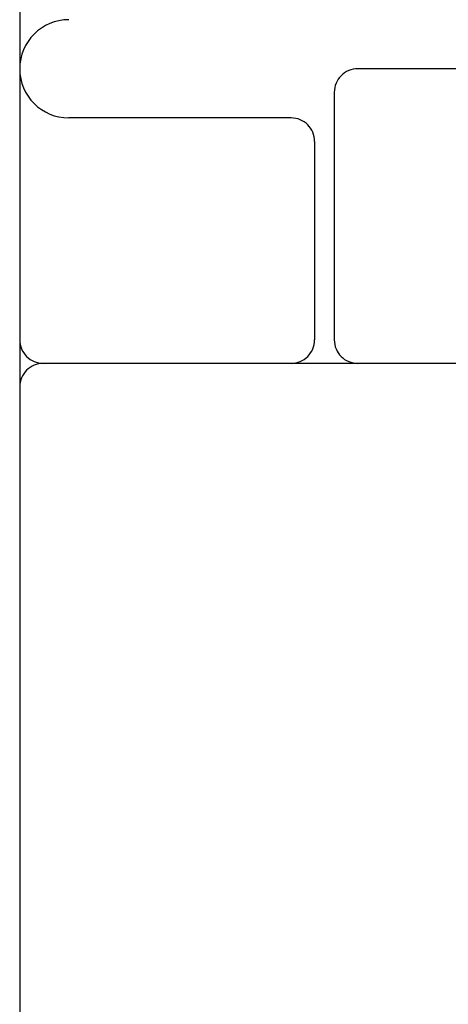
# Model space of a CAD drawing. Header units: inches. Extents: x 0 to 303, y 0 to 196.
# Tile 17 of 100: x 30.641 to 30.914, y 100.866 to 101.493. Entities that reach past the tile are written whole.
import ezdxf

# ---------------------------------------------------------------- set-up
doc = ezdxf.new("R2010")
doc.units = ezdxf.units.IN
doc.header["$LTSCALE"] = 16.67597
doc.header["$MEASUREMENT"] = 0
doc.linetypes.add('HIDDEN', pattern=[0.2, 0.1, -0.1])
doc.layers.add('DEFAULT_2', color=8, linetype='HIDDEN')

msp = doc.modelspace()

# ---------------------------------------------------------------- linework, layer by layer
at = {"layer": 'DEFAULT_2', "color": 8, "linetype": 'HIDDEN'}
for p, q in [((30.64128, 102.25886), (30.64128, 99.28886)), ((31.00128, 101.46136), (30.85628, 101.46136)), ((30.84128, 101.44636), (30.84128, 101.28886)), ((30.81378, 101.43011), (30.67253, 101.43011)), ((30.82878, 101.41511), (30.82878, 101.28886)), ((31.21628, 101.27386), (30.65628, 101.27386))]:
    msp.add_line(p, q, dxfattribs=at)
for centre, radius, start, end in [((30.67253, 101.46136), 0.03125, 90, 270), ((30.85628, 101.44636), 0.015, 90, 180), ((30.81378, 101.41511), 0.015, 0, 90), ((30.65628, 101.28886), 0.015, 180, 270), ((30.81378, 101.28886), 0.015, 270, 360), ((30.85628, 101.28886), 0.015, 180, 270), ((30.65628, 101.25886), 0.015, 90, 180)]:
    msp.add_arc(centre, radius, start, end, dxfattribs=at)

doc.saveas('drawing.dxf')
